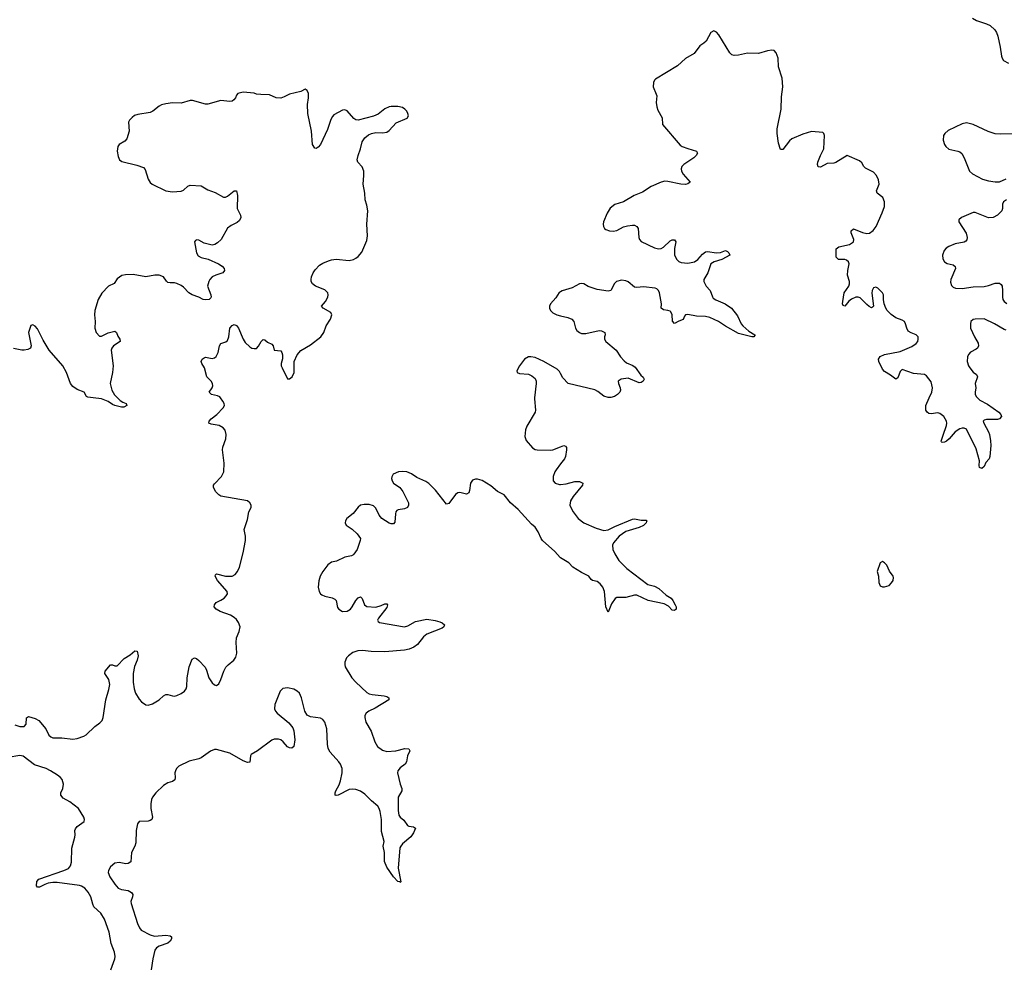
# Model space of a CAD drawing. Header units: inches. Extents: x 1843750 to 1959452, y 907112 to 1016326.
# Tile 36 of 137: x 1855110 to 1864012, y 964881 to 973417. Entities that reach past the tile are written whole.
import ezdxf

# ---------------------------------------------------------------- set-up
doc = ezdxf.new("R2010")
doc.units = ezdxf.units.IN
doc.header["$MEASUREMENT"] = 0
for name, color, linetype in [('B8956', 7, 'Continuous'), ('B8957', 7, 'Continuous'), ('B8966', 7, 'Continuous'), ('B8967', 7, 'Continuous')]:
    doc.layers.add(name, color=color, linetype=linetype)

msp = doc.modelspace()

# ---------------------------------------------------------------- linework, layer by layer
at = {"layer": 'B8956', "color": 6, "elevation": 600}
for points in [[(1855065.5, 967045.5), (1855110, 967029.4), (1855150, 967029.2), (1855169.6, 967050), (1855171.5, 967108.5), (1855190, 967119.5), (1855250, 967102.2), (1855283.9, 967083.9), (1855345.6, 967010), (1855373, 966953), (1855390, 966937.3), (1855410, 966928.2), (1855490, 966928.2), (1855590, 966915.2), (1855630, 966922.3), (1855690, 966943.6), (1855710, 966956.1), (1855788.9, 967031.1), (1855835.9, 967064.1), (1855854.5, 967085.5), (1855865.7, 967110), (1855888.2, 967270), (1855916.7, 967363.3), (1855923.6, 967410), (1855916, 967456), (1855880.7, 967510), (1855884.1, 967530), (1855930, 967585.8), (1855950, 967586.2), (1855970, 967577.1), (1855990, 967579), (1856055.3, 967644.7), (1856110, 967678.4), (1856150, 967713.9), (1856171.7, 967711.7), (1856179.9, 967670), (1856171.8, 967630), (1856149.1, 967570.9), (1856136.5, 967510), (1856136, 967430), (1856143.6, 967370), (1856156.8, 967330), (1856190, 967276.6), (1856210, 967252.7), (1856250, 967225.4), (1856270, 967222.2), (1856310, 967236), (1856370.4, 967269.6), (1856410, 967307.2), (1856430, 967317.7), (1856450, 967318.6), (1856490, 967306.5), (1856510, 967305.4), (1856530, 967309.6), (1856570, 967327.8), (1856601.4, 967350), (1856615.2, 967370), (1856622, 967390), (1856624.2, 967470), (1856641.9, 967570), (1856670, 967638.7), (1856690, 967651.8), (1856710, 967643.1), (1856730, 967626), (1856787, 967567), (1856799.8, 967539.8), (1856821, 967470), (1856850, 967425.2), (1856870, 967406.4), (1856890, 967401.6), (1856910, 967414.9), (1856930, 967455.2), (1856955.5, 967530), (1856974.5, 967565.5), (1856993.3, 967586.7), (1857046.4, 967630), (1857063.4, 967656.6), (1857071.8, 967691.8), (1857066.4, 967790), (1857069.2, 967830), (1857095, 967890), (1857101.8, 967930), (1857088.2, 967970), (1857070, 967997.1), (1857050, 968016.5), (1857016.7, 968036.7), (1856921.4, 968070), (1856885.4, 968090), (1856868.7, 968110), (1856869.8, 968130), (1856886.9, 968150), (1856930, 968170.9), (1856957.2, 968190), (1856976.4, 968210), (1856987.4, 968230), (1856985.6, 968250), (1856898.1, 968350), (1856876.1, 968390), (1856879.3, 968400.7), (1856890, 968410.1), (1856969.4, 968389.4), (1857030, 968388.2), (1857057.4, 968402.6), (1857079.9, 968430), (1857096.2, 968470), (1857130, 968599.5), (1857150.7, 968710), (1857152.4, 968750), (1857138.6, 968810), (1857170, 968899.6), (1857181.4, 968970), (1857202.9, 969010), (1857202.1, 969030), (1857192.1, 969052.1), (1857168.2, 969070), (1856930, 969111.3), (1856910, 969122.6), (1856882.9, 969150), (1856862.4, 969190), (1856862.8, 969210), (1856870, 969222.4), (1856935.5, 969290), (1856954.6, 969330), (1856959.4, 969410), (1856943.2, 969530), (1856946.6, 969553.3), (1856973.5, 969630), (1856975.9, 969670), (1856966.9, 969706.9), (1856949.8, 969730), (1856912.4, 969750), (1856841.1, 969761.1), (1856820.4, 969770), (1856824.5, 969790), (1856841.2, 969810), (1856891.3, 969848.7), (1856950.7, 969910), (1856961.5, 969930), (1856958.3, 969950), (1856947.9, 969970), (1856926.3, 970000)], [(1855995.1, 970000), (1856017.4, 969977.4), (1856041.5, 969961.5), (1856073.8, 969950), (1856077.2, 969930), (1856050, 969914.6), (1856030, 969914.7), (1855970, 969931.9), (1855950, 969940.4), (1855910, 969968.1), (1855850, 969991.4), (1855774.8, 970000)], [(1859764.8, 970000), (1859763.5, 969990), (1859774.2, 969890), (1859769.2, 969870), (1859696.3, 969743.7), (1859683.2, 969710), (1859675.9, 969650), (1859690, 969615.8), (1859747.4, 969547.4), (1859770, 969534.4), (1859790, 969531.1), (1859906.4, 969526.4), (1859930, 969531.5), (1860000, 969558.6)], [(1860000, 969403.8), (1859959.3, 969350), (1859949.2, 969330), (1859933.6, 969290), (1859934.4, 969250), (1859950, 969229.2), (1859990, 969215.9), (1860000, 969216.9)], [(1860000, 968555.4), (1859997.1, 968557.1), (1859948.9, 968610), (1859838, 968710), (1859823.6, 968730), (1859796.7, 968790), (1859769, 968830), (1859737.3, 968857.3), (1859615.4, 968990), (1859548.2, 969050), (1859490, 969123.2), (1859430, 969152.8), (1859370, 969206), (1859292.3, 969252.3), (1859250, 969265), (1859230, 969264.4), (1859205, 969255), (1859186.4, 969230), (1859177.1, 969162.9), (1859170, 969142.4), (1859150, 969130.9), (1859090, 969143.5), (1859070, 969142.7), (1859050, 969125.4), (1858990, 969045.4), (1858970, 969039.7), (1858870, 969166.6), (1858810, 969225.3), (1858783.3, 969243.3), (1858701.2, 969281.2), (1858653.1, 969313.1), (1858610, 969332.8), (1858570, 969335.3), (1858533.4, 969330), (1858487.9, 969310), (1858474.3, 969285.7), (1858472, 969270), (1858476.5, 969250), (1858490.3, 969230), (1858548.1, 969190), (1858572.9, 969152.9), (1858625, 969050), (1858626.4, 969030), (1858616.5, 969010), (1858590, 968998.1), (1858530.9, 968989.1), (1858519.2, 968980.8), (1858510.2, 968969.8), (1858507.2, 968952.8), (1858502, 968878), (1858490, 968861.2), (1858470, 968861.6), (1858450, 968868.6), (1858383.8, 968910), (1858359.9, 968939.9), (1858330, 969003.5), (1858310, 969023.7), (1858270, 969035), (1858223.5, 969036.5), (1858190.2, 969029.8), (1858170, 969013), (1858124.8, 968955.2), (1858068.9, 968910), (1858056, 968890), (1858052.2, 968870), (1858060.5, 968850), (1858114.7, 968814.7), (1858162, 968770), (1858190.3, 968730), (1858187.8, 968710), (1858161.3, 968630), (1858132.5, 968587.5), (1858121.6, 968578.4), (1858108.4, 968571.6), (1858050, 968560.2), (1857975.7, 968524.3), (1857930, 968514.1), (1857896, 968490), (1857849.5, 968430), (1857827.2, 968390), (1857814.4, 968345.6), (1857809.5, 968290), (1857816.8, 968250), (1857829.3, 968230), (1857841.2, 968221.2), (1857870, 968208.1), (1857934.1, 968194.1), (1857960.1, 968180.1), (1857970.2, 968170), (1857984.3, 968104.3), (1857996.5, 968090), (1858030, 968070.2), (1858070, 968071.1), (1858099.8, 968090), (1858116.5, 968110), (1858150, 968169.2), (1858170, 968191.3), (1858190, 968201.1), (1858206.2, 968186.2), (1858228.1, 968128.1), (1858250, 968114), (1858330, 968109.3), (1858377.1, 968122.9), (1858410, 968138.2), (1858430, 968138.3), (1858435.9, 968130), (1858430, 968105.7), (1858355.2, 968010), (1858345.9, 967990), (1858350, 967979.5), (1858363, 967970), (1858590, 967931.9), (1858618.8, 967941.2), (1858690, 967978.3), (1858790, 967999.7), (1858867.3, 967987.3), (1858910, 967975.4), (1858930, 967968.3), (1858951, 967950), (1858945.8, 967930), (1858930, 967918.6), (1858790, 967864.8), (1858760.9, 967839.1), (1858707.8, 967770), (1858673.1, 967746.9), (1858632, 967728), (1858590, 967719.3), (1858410, 967704.5), (1858286.4, 967706.4), (1858210, 967715.9), (1858166.6, 967713.4), (1858122, 967698), (1858081.3, 967670), (1858065.7, 967650), (1858050.2, 967610), (1858048.5, 967590), (1858053.8, 967570), (1858113.4, 967470), (1858150.2, 967430), (1858250, 967337.5), (1858270, 967325.9), (1858297.9, 967317.9), (1858406.3, 967306.3), (1858430, 967300.7), (1858448.5, 967290), (1858446, 967270), (1858323.6, 967196.5), (1858268, 967170), (1858242.2, 967150), (1858231.9, 967130), (1858231, 967110), (1858240.6, 967070), (1858288.5, 966988.5), (1858322.1, 966890), (1858346.3, 966850), (1858390, 966814.8), (1858430, 966803.1), (1858510, 966811.2), (1858590.9, 966830.9), (1858627.1, 966827.1), (1858638.2, 966810), (1858615.7, 966764.3), (1858606.4, 966710), (1858596.1, 966690), (1858550, 966657), (1858529.4, 966630), (1858527, 966610), (1858550.1, 966510), (1858564.4, 966470), (1858565.5, 966450), (1858532.8, 966390), (1858532.1, 966270), (1858538, 966230), (1858549.1, 966210), (1858584.4, 966184.4), (1858615.9, 966135.9), (1858628.8, 966128.8), (1858670, 966124.2), (1858687.8, 966110), (1858670, 966068.4), (1858647.1, 966032.9), (1858569.6, 965970.4), (1858554.6, 965950), (1858548, 965932), (1858531.6, 965750), (1858555.1, 965624.9), (1858550, 965619.3), (1858545.4, 965625.4), (1858530, 965629.8), (1858490, 965670.8), (1858430, 965758.6), (1858408.6, 965808.6), (1858407.1, 965890), (1858397.5, 965950), (1858405.3, 965990), (1858381.7, 966081.7), (1858380.1, 966190), (1858370, 966262.6), (1858361.1, 966290), (1858346.8, 966310), (1858290, 966357.2), (1858230, 966419.3), (1858190, 966444.1), (1858150, 966460.4), (1858115.6, 966464.4), (1858090, 966460.4), (1857990, 966409.9), (1857970, 966406.5), (1857963.5, 966410), (1857961.9, 966430), (1857968.5, 966450), (1857997.3, 966502.7), (1858010, 966539.5), (1858024.9, 966610), (1858024.6, 966650), (1858010, 966688.6), (1857996.4, 966710), (1857918.3, 966798.3), (1857899.5, 966830), (1857892.2, 966870), (1857885.7, 967010), (1857870.3, 967070), (1857852, 967092), (1857830, 967104.8), (1857738.5, 967118.5), (1857710, 967132.2), (1857687.1, 967167.1), (1857657.9, 967290), (1857638.4, 967330), (1857618.3, 967350), (1857590, 967367), (1857530, 967379), (1857490, 967372.2), (1857465, 967350), (1857417.2, 967230), (1857414.6, 967190), (1857422.4, 967170), (1857437.3, 967150), (1857543.3, 967063.3), (1857578.1, 967018.1), (1857588, 966990), (1857597.6, 966910), (1857590, 966849.5), (1857570, 966834.7), (1857550, 966835.8), (1857530, 966846.6), (1857491.2, 966891.2), (1857470, 966908.7), (1857450, 966915), (1857410, 966915), (1857390, 966907.7), (1857261.1, 966810), (1857204, 966776), (1857195.9, 966764.1), (1857190, 966708.2), (1857170, 966705), (1857130, 966718.7), (1857010, 966790.2), (1856890, 966822.6), (1856870, 966822.1), (1856833.6, 966806.4), (1856750, 966745.7), (1856730, 966737.2), (1856641.8, 966718.2), (1856550, 966670.6), (1856528.9, 966651.1), (1856517.9, 966630), (1856513.9, 966610), (1856516.6, 966570), (1856511.6, 966548.4), (1856490, 966534.1), (1856450, 966519.6), (1856410, 966497.5), (1856340.8, 966430), (1856311, 966390), (1856302.9, 966370), (1856295.9, 966330), (1856296.9, 966290), (1856310.7, 966210), (1856304.1, 966190), (1856290, 966179.5), (1856270, 966174.8), (1856190, 966170.8), (1856173.8, 966150), (1856163.6, 966090), (1856159.9, 965980.1), (1856151.2, 965948.8), (1856122.1, 965890), (1856114, 965806), (1856089.4, 965790.6), (1856070, 965789.9), (1856010, 965800.2), (1855970, 965795.7), (1855930, 965763.2), (1855912.5, 965730), (1855910.1, 965710), (1855925.5, 965670), (1855970, 965603.8), (1856001.1, 965570), (1856030, 965555.5), (1856090, 965547.3), (1856121.5, 965530), (1856133.2, 965513.2), (1856131.2, 965490), (1856115.5, 965450), (1856118.2, 965430), (1856175.7, 965250), (1856192.9, 965210), (1856207.5, 965190), (1856290, 965147.6), (1856330, 965135.6), (1856430, 965144.2), (1856470, 965138.6), (1856481.1, 965130), (1856481.3, 965110), (1856470, 965089.9), (1856450, 965070.9), (1856370, 965045.4), (1856346, 965030), (1856332.4, 965010), (1856312.4, 964930), (1856299.6, 964830)], [(1855934.8, 964830), (1855969.9, 964930), (1855972.3, 964950), (1855966.8, 964990), (1855938, 965070), (1855919.3, 965170), (1855876.9, 965290), (1855842.8, 965342.8), (1855780.6, 965400.6), (1855770, 965425.1), (1855754.3, 965490), (1855730, 965532.9), (1855698.1, 965570), (1855670, 965587.8), (1855650, 965593.2), (1855450, 965620.3), (1855410, 965620.1), (1855366.9, 965613.1), (1855336.9, 965603.1), (1855290, 965577.7), (1855270, 965578.4), (1855262.6, 965590), (1855265.1, 965630), (1855283.7, 965650), (1855510, 965727.3), (1855550, 965747.8), (1855569.9, 965770), (1855577.1, 965802.9), (1855582.3, 965930), (1855609.1, 966030), (1855612.3, 966050), (1855609, 966090), (1855613.3, 966106.7), (1855630, 966126.9), (1855691.8, 966170), (1855696.5, 966190), (1855690.8, 966210), (1855641.7, 966290), (1855563, 966350), (1855503.1, 966383.1), (1855482.9, 966410), (1855480.7, 966430), (1855499.2, 966470), (1855506.4, 966510), (1855494.9, 966550), (1855478.9, 966570), (1855453.1, 966590), (1855389.6, 966629.6), (1855347.8, 966650), (1855243.7, 966683.7), (1855141.1, 966761.1), (1855110, 966766.7), (1855006, 966750)]]:
    msp.add_lwpolyline(points, dxfattribs=at)
at = {"layer": 'B8957', "color": 6, "elevation": 600}
for points in [[(1856926.3, 970000), (1856919.1, 970010), (1856899, 970019), (1856843.1, 970030), (1856823.2, 970050), (1856849, 970090), (1856856.2, 970110), (1856854.1, 970130), (1856841.1, 970150), (1856800.9, 970190), (1856782.2, 970270), (1856757.1, 970310), (1856749.9, 970330), (1856759.9, 970350), (1856777.3, 970362.7), (1856790, 970366.8), (1856850, 970354.6), (1856870, 970361.6), (1856885, 970375), (1856903.2, 970410), (1856917.7, 970470), (1856929.1, 970490), (1856974.5, 970505.5), (1856990, 970517.6), (1856999.4, 970550), (1857009.1, 970630), (1857030, 970654.1), (1857050, 970661.7), (1857070, 970655.1), (1857088.3, 970630), (1857130, 970531.3), (1857150, 970500.2), (1857190, 970462.5), (1857210, 970450.2), (1857230, 970444.8), (1857250, 970446.8), (1857270, 970467.1), (1857294.3, 970510), (1857310, 970526.3), (1857325.3, 970525.3), (1857350, 970503.5), (1857390, 970485.8), (1857400.4, 970470), (1857410.2, 970430.2), (1857470, 970425.6), (1857481.1, 970410), (1857486.5, 970390), (1857486.9, 970353.1), (1857472.6, 970310), (1857474, 970290), (1857482, 970270), (1857530, 970170.6), (1857550, 970172.7), (1857572.8, 970190), (1857590.8, 970230), (1857591, 970330), (1857619.2, 970390), (1857652, 970428), (1857739.7, 970480.3), (1857831.2, 970550), (1857859.1, 970590), (1857879.7, 970650), (1857920.4, 970710), (1857931.1, 970750), (1857922.9, 970770), (1857855.1, 970810), (1857838.7, 970830), (1857873.5, 970870), (1857896.4, 970910), (1857900.3, 970930), (1857895.5, 970950), (1857870, 970975), (1857785.4, 971010), (1857755.8, 971030), (1857746, 971050), (1857744.2, 971070), (1857747.2, 971092.8), (1857762.8, 971130), (1857781.7, 971158.3), (1857822, 971198), (1857850, 971216.9), (1857900.9, 971239.1), (1857930, 971248.4), (1857970, 971253.5), (1858090, 971240.8), (1858129.3, 971250), (1858150, 971261.5), (1858170, 971278), (1858202.4, 971317.6), (1858250, 971420.7), (1858255.4, 971464.6), (1858247.5, 971570), (1858258.9, 971690), (1858250, 971741.2), (1858233.1, 971790), (1858231.6, 971850), (1858216.5, 971930), (1858222.3, 972010), (1858220.7, 972050), (1858206.5, 972086.5), (1858168.2, 972130), (1858162.6, 972150), (1858169.7, 972190), (1858190.8, 972249.2), (1858207, 972313), (1858229.8, 972350.2), (1858263.2, 972376.8), (1858289.8, 972390.2), (1858330, 972396.8), (1858390, 972393.7), (1858430, 972402.2), (1858450, 972417.3), (1858515, 972485), (1858612.5, 972527.5), (1858625.1, 972550), (1858620.5, 972570), (1858611.2, 972590), (1858593.3, 972610), (1858570, 972622.7), (1858530, 972632), (1858470, 972632), (1858450, 972628.9), (1858410, 972611.6), (1858350, 972565.1), (1858310, 972544.2), (1858170, 972509.8), (1858150, 972513.3), (1858130, 972524.8), (1858070, 972592.4), (1858050, 972602.7), (1858030, 972600.9), (1857950, 972558.8), (1857936.8, 972543.2), (1857923.6, 972516.4), (1857894, 972426), (1857830.2, 972290), (1857810, 972264.5), (1857790, 972252.7), (1857777.2, 972257.2), (1857758.7, 972290), (1857747.7, 972410), (1857714.8, 972570), (1857713.2, 972650), (1857721.5, 972710), (1857720.5, 972750), (1857710, 972779), (1857690, 972789), (1857650.5, 972769.5), (1857550, 972744.8), (1857501, 972719), (1857470, 972708.9), (1857430, 972712.7), (1857370, 972739.8), (1857290, 972740.4), (1857250, 972745.7), (1857230, 972753.7), (1857130, 972761.5), (1857082.4, 972750), (1857070, 972736.2), (1857059.8, 972710), (1857046.9, 972693.1), (1857030, 972682.5), (1857010, 972678.2), (1856930, 972686), (1856810, 972653.7), (1856790, 972653.6), (1856672.4, 972687.6), (1856651.9, 972688.1), (1856570, 972664.2), (1856490, 972666.6), (1856430, 972658.2), (1856392.3, 972647.7), (1856370, 972636.1), (1856313.8, 972590), (1856290, 972577.5), (1856178.4, 972561.6), (1856149, 972551), (1856125.4, 972534.6), (1856103.9, 972510), (1856095, 972490), (1856098.5, 972410), (1856079.2, 972340.8), (1856061.1, 972318.9), (1856010, 972291), (1855997.6, 972270), (1855991.9, 972230), (1856000.1, 972180.1), (1856012.2, 972152.2), (1856034.8, 972134.8), (1856170, 972102.8), (1856230, 972080.5), (1856243.1, 972063.1), (1856270, 971977), (1856290, 971945.2), (1856308.8, 971930), (1856430, 971870.2), (1856490, 971862.7), (1856571.1, 971868.9), (1856590, 971877.2), (1856630, 971913.5), (1856650, 971920.9), (1856750, 971917.1), (1856810, 971880.7), (1856876.9, 971856.9), (1856952.8, 971812.8), (1856970, 971812.6), (1856990, 971822.6), (1857050, 971871.4), (1857071.5, 971870), (1857078.6, 971830), (1857077.4, 971710), (1857107.1, 971650), (1857108.5, 971630), (1857097.4, 971602.6), (1857075.3, 971584.7), (1857022.4, 971557.6), (1856990, 971533.6), (1856930.3, 971430), (1856899.7, 971400.3), (1856874.4, 971385.6), (1856850, 971381.2), (1856824.6, 971384.6), (1856778.5, 971398.5), (1856730, 971424.2), (1856712.1, 971427.9), (1856698.6, 971421.5), (1856690.3, 971410), (1856708.6, 971310), (1856724.9, 971284.9), (1856749.2, 971269.2), (1856812.9, 971252.9), (1856906.5, 971210), (1856939.2, 971190), (1856959.3, 971170), (1856961.8, 971150), (1856947.6, 971130), (1856883.1, 971110), (1856850, 971092.4), (1856829.6, 971070.4), (1856819, 971050), (1856807.9, 971010), (1856837.4, 970930), (1856840.4, 970910), (1856837.2, 970902.8), (1856823.1, 970890), (1856786.5, 970886.5), (1856770, 970889.5), (1856730.2, 970910.2), (1856670, 970931.9), (1856637.7, 970950), (1856590, 971000.2), (1856570, 971013.9), (1856530, 971034.2), (1856510, 971039.3), (1856470, 971039.1), (1856450, 971043.9), (1856435.9, 971055.9), (1856410, 971094), (1856369.8, 971109.8), (1856331.7, 971108.3), (1856250, 971093.2), (1856135.9, 971115.9), (1856067.2, 971112.8), (1856033.4, 971106.6), (1855990, 971076.4), (1855965.5, 971034.5), (1855911.6, 971008.4), (1855852.5, 970947.5), (1855819.8, 970890), (1855790.2, 970790), (1855785.7, 970750), (1855792.5, 970690), (1855790.2, 970629.8), (1855802.4, 970590), (1855830, 970556.8), (1855850, 970556.2), (1855910, 970586.7), (1855970, 970601.5), (1855985.5, 970590), (1855996.1, 970556.1), (1856015.8, 970530), (1856017.6, 970510), (1855958, 970470), (1855941.7, 970450), (1855937.1, 970430), (1855955, 970290), (1855948.6, 970230), (1855928.5, 970130), (1855941.9, 970070), (1855967.8, 970027.8), (1855995.1, 970000)], [(1860000, 970957.9), (1859988.6, 970951.4), (1859956.5, 970903.5), (1859909.3, 970850), (1859899.7, 970830), (1859899.3, 970810), (1859908.4, 970790), (1859930, 970769.4), (1859967, 970750), (1860000, 970742.5)], [(1855774.8, 970000), (1855725.6, 970005.6), (1855713.4, 970013.4), (1855692.1, 970052.1), (1855630, 970076.8), (1855590, 970103), (1855570, 970130.9), (1855532.3, 970230), (1855501.3, 970290), (1855376.9, 970430), (1855320.8, 970520.8), (1855270, 970625.2), (1855250, 970648), (1855230, 970659.2), (1855210, 970654.5), (1855188.8, 970590), (1855214.5, 970470), (1855209.1, 970450), (1855183.3, 970436.7), (1855150, 970430.4), (1855130, 970430.4), (1855052.7, 970447.3)], [(1860000, 970219.6), (1859990, 970237.4), (1859970, 970258.7), (1859849.8, 970330), (1859770, 970365.9), (1859730, 970371.8), (1859710.8, 970369.2), (1859672.8, 970350), (1859628.1, 970290), (1859603.7, 970243.7), (1859607.3, 970230), (1859630, 970220.8), (1859710, 970213), (1859740.3, 970200.3), (1859770, 970174), (1859779.6, 970150), (1859780.8, 970130), (1859764.8, 970000)]]:
    msp.add_lwpolyline(points, dxfattribs=at)
at = {"layer": 'B8966', "color": 6, "elevation": 600}
for points in [[(1863770, 970000), (1863790, 969980.5), (1863861.5, 969941.5), (1863963.5, 969870), (1863982, 969850), (1863985.4, 969830), (1863968.6, 969811.4), (1863950, 969804.6), (1863850, 969804.5), (1863830, 969799.3), (1863821.2, 969790), (1863827.1, 969770), (1863870, 969694), (1863878.9, 969670), (1863888.8, 969611.2), (1863890.1, 969569.9), (1863880.2, 969470), (1863874.2, 969450), (1863845.7, 969414.3), (1863830, 969380.5), (1863810, 969360.7), (1863788.2, 969370), (1863783.4, 969390), (1863788.5, 969430), (1863758.8, 969538.8), (1863670, 969716.4), (1863650, 969727), (1863630, 969727.5), (1863610, 969719.9), (1863568.1, 969691.9), (1863514.1, 969630), (1863490, 969609.3), (1863470, 969599.7), (1863450, 969596.8), (1863443.6, 969603.6), (1863442, 969610), (1863458.4, 969661.6), (1863490.3, 969750), (1863493.2, 969770), (1863489.9, 969790), (1863465.5, 969830), (1863430, 969858.2), (1863410, 969863.6), (1863350, 969855.3), (1863330, 969858.9), (1863314, 969870), (1863302.7, 969890), (1863302.2, 969930), (1863334.2, 970000)], [(1860000, 969558.6), (1860030, 969570.2), (1860043.7, 969563.7), (1860053.2, 969550), (1860053.2, 969530), (1860043.5, 969470), (1860035, 969450), (1860000, 969403.8)], [(1860000, 969216.9), (1860050, 969222), (1860130, 969243.9), (1860170, 969242.7), (1860201.1, 969230), (1860197.6, 969210), (1860114, 969110), (1860090.2, 969070), (1860085.4, 969030), (1860091.8, 969010), (1860115.2, 968970), (1860159.7, 968910), (1860210, 968869.4), (1860320.9, 968820.9), (1860390, 968802.2), (1860430, 968807.7), (1860490, 968838.6), (1860650, 968904.2), (1860670, 968907.2), (1860730, 968893.5), (1860774.9, 968894.9), (1860782, 968890), (1860776.5, 968883.5), (1860775.4, 968870), (1860750, 968846.8), (1860710, 968827.8), (1860590, 968791.8), (1860530.2, 968750), (1860479.4, 968690), (1860470.9, 968670), (1860472.9, 968630), (1860490.3, 968589.7), (1860525.6, 968530), (1860598.3, 968458.3), (1860790, 968313.9), (1860850, 968297.1), (1860890, 968276.4), (1860955.9, 968215.9), (1860999.2, 968190), (1861016.3, 968170), (1861035.4, 968130), (1861044.5, 968110), (1861045.3, 968090), (1861030, 968076.9), (1861010, 968081.1), (1860976.8, 968116.8), (1860938.2, 968138.2), (1860790.8, 968170), (1860690, 968215.7), (1860670, 968218.2), (1860590, 968197.2), (1860510, 968196.5), (1860493.1, 968186.9), (1860461.6, 968138.4), (1860430, 968062.9), (1860408.5, 968110), (1860397.8, 968250), (1860380.9, 968290), (1860359.2, 968319.2), (1860330, 968339.2), (1860288.3, 968350), (1860277.6, 968357.6), (1860254.8, 968390), (1860190, 968422.2), (1860111.4, 968470), (1860076.2, 968510), (1860000, 968555.4)]]:
    msp.add_lwpolyline(points, dxfattribs=at)
at = {"layer": 'B8966', "color": 6, "elevation": 700}
msp.add_lwpolyline([(1862910, 968521.2), (1862890, 968508), (1862862.8, 968430), (1862874.8, 968390), (1862878.8, 968330), (1862890, 968302), (1862910, 968291), (1862930, 968290.8), (1862970, 968305.5), (1862992.9, 968327.1), (1863006.6, 968350), (1863010, 968378), (1863006, 968390), (1862973.3, 968433.3), (1862950, 968489), (1862930, 968509.2)], close=True, dxfattribs=at)
at = {"layer": 'B8967', "color": 6, "elevation": 600}
for points in [[(1863725.5, 973430), (1863760.7, 973410), (1863850, 973381.1), (1863884.5, 973364.5), (1863926.8, 973326.8), (1863941.8, 973301.8), (1863953.1, 973270), (1863976, 973170), (1863988.1, 973088.1), (1863993, 973070), (1864005.5, 973050), (1864050, 973024)], [(1863334.2, 970000), (1863357.1, 970050), (1863363.1, 970090), (1863350, 970144.4), (1863310, 970199.9), (1863290, 970210.4), (1863190, 970219.5), (1863090, 970255), (1863070, 970238), (1863050, 970181), (1863030, 970167.9), (1862984.3, 970204.3), (1862930, 970237.6), (1862910, 970259.4), (1862877.3, 970330), (1862875.8, 970350), (1862890, 970374.4), (1862928.2, 970391.8), (1863070, 970419.9), (1863176.8, 970463.2), (1863215.7, 970490), (1863228.9, 970510), (1863234.8, 970530), (1863233.1, 970550), (1863216, 970570), (1863168.6, 970588.6), (1863143.7, 970603.7), (1863130, 970630), (1863120.3, 970670), (1863109.2, 970690), (1863090, 970702.7), (1863030, 970722.8), (1862990, 970752.6), (1862953.1, 970790), (1862940.3, 970810), (1862926.2, 970850), (1862919.1, 970890), (1862921.1, 970930), (1862912.2, 970950), (1862870, 970990.7), (1862850, 971001.1), (1862830, 970995.5), (1862818.4, 970970), (1862814.5, 970945.5), (1862828.1, 970830), (1862821.2, 970818.8), (1862810, 970814.4), (1862790, 970824.3), (1862770, 970842.2), (1862710, 970903.7), (1862690, 970910.7), (1862668.8, 970908.8), (1862630, 970893), (1862606.7, 970873.3), (1862570, 970828), (1862554.7, 970834.7), (1862550, 970849.2), (1862550.9, 970870), (1862564.5, 970950), (1862605.5, 971010), (1862612.6, 971030), (1862612.5, 971050), (1862594, 971110), (1862596.6, 971150), (1862608.6, 971210), (1862604.5, 971230), (1862585.5, 971245.5), (1862570, 971250.7), (1862511.6, 971251.6), (1862490.6, 971270), (1862492.7, 971347.3), (1862516.7, 971363.3), (1862612.7, 971387.3), (1862649, 971410), (1862652.8, 971430), (1862628, 971490), (1862627.2, 971510), (1862650, 971527), (1862730, 971494.3), (1862770, 971483.9), (1862792.5, 971487.5), (1862827.5, 971512.5), (1862854.7, 971550), (1862908.6, 971671.4), (1862928.2, 971730), (1862930, 971771.2), (1862914.5, 971810), (1862863.7, 971850), (1862855.8, 971870), (1862881.2, 971930), (1862876.1, 971970), (1862856.6, 972010), (1862830, 972039), (1862756.4, 972076.4), (1862743.4, 972090), (1862723.9, 972123.9), (1862703.3, 972143.3), (1862590, 972189.7), (1862490, 972128.1), (1862470, 972121.7), (1862410, 972117.3), (1862350, 972083.4), (1862329, 972089), (1862322.8, 972110), (1862326.2, 972130), (1862349.9, 972190.1), (1862380.5, 972250), (1862387, 972370), (1862379.4, 972390), (1862370, 972396.5), (1862270, 972406.5), (1862190, 972383.8), (1862090, 972339.9), (1862070, 972322.1), (1862010, 972243.4), (1861990, 972243.1), (1861970, 972301.6), (1861959.3, 972390), (1861959.2, 972430), (1861995.9, 972610), (1861998.2, 972721.8), (1862009.7, 972810), (1862002.4, 972890), (1861970.9, 972990), (1861967.1, 973070), (1861950, 973118.7), (1861930, 973137.7), (1861910, 973142.7), (1861870, 973136.8), (1861790, 973111), (1861690, 973113.6), (1861610, 973095.6), (1861570, 973092.4), (1861550, 973100.8), (1861530, 973119.2), (1861430, 973279.6), (1861410, 973304.5), (1861384.7, 973315.3), (1861359.5, 973300.5), (1861315.3, 973224.7), (1861295, 973205), (1861258.6, 973181.4), (1861206.6, 973113.4), (1861130, 973066), (1861058.6, 973001.4), (1860858.9, 972881.1), (1860848.2, 972870), (1860840.4, 972850), (1860837, 972810), (1860865.3, 972745.3), (1860869.1, 972730), (1860864.2, 972670), (1860872, 972630), (1860880.5, 972600.5), (1860918, 972530), (1860922.8, 972470), (1861082.2, 972282.2), (1861100.5, 972270), (1861150, 972252), (1861228, 972230), (1861236.7, 972216.7), (1861238.9, 972210), (1861226, 972190), (1861205.2, 972170), (1861114, 972110), (1861097, 972090), (1861091.3, 972070), (1861094.3, 972050), (1861110, 972020.6), (1861172.1, 971950), (1861150, 971932.8), (1861130, 971928.7), (1861088.8, 971931.2), (1860970, 971956.4), (1860943.2, 971956.8), (1860910.4, 971950), (1860819.5, 971910), (1860742.1, 971857.9), (1860664.4, 971830), (1860569.5, 971770.5), (1860490, 971746.5), (1860450, 971713.8), (1860420.6, 971670), (1860387.6, 971590), (1860384.5, 971570), (1860387.8, 971547.8), (1860398.7, 971530), (1860410, 971522), (1860442.8, 971510), (1860474.3, 971505.7), (1860510, 971511.3), (1860570, 971544.1), (1860604.7, 971555.3), (1860650, 971562), (1860670, 971559.1), (1860689.1, 971549.1), (1860700.8, 971530), (1860708.3, 971448.3), (1860714.7, 971430), (1860730, 971412.7), (1860850, 971356.5), (1860885.9, 971345.9), (1860910, 971349.4), (1860930, 971362.4), (1860990, 971418.3), (1861010, 971427.3), (1861030, 971427.6), (1861043.5, 971410), (1861029.3, 971350), (1861030.8, 971290.8), (1861052.4, 971250), (1861070, 971231.4), (1861090, 971223.5), (1861150, 971218.4), (1861210, 971229), (1861242.7, 971250), (1861282.9, 971297.1), (1861310, 971318.5), (1861330, 971322.3), (1861410.9, 971309.1), (1861446.5, 971313.5), (1861490, 971331), (1861510, 971322.4), (1861521.8, 971310), (1861531.6, 971288.4), (1861458, 971250), (1861387.6, 971230), (1861358.3, 971210), (1861333, 971130), (1861294.5, 971070), (1861295.8, 971050), (1861316.8, 971010), (1861351.3, 970970), (1861372.4, 970912.4), (1861381.1, 970901.1), (1861404.6, 970884.6), (1861489.4, 970849.4), (1861545.2, 970810), (1861600.8, 970740.8), (1861633.2, 970670), (1861648.7, 970650), (1861701.8, 970601.8), (1861757.6, 970570), (1861756.3, 970563.7), (1861747.9, 970552.1), (1861729.4, 970550.6), (1861610, 970581.6), (1861490, 970647.3), (1861427.9, 970690), (1861350, 970726.3), (1861310, 970736), (1861230, 970739.1), (1861150, 970753.7), (1861130, 970751.4), (1861120.7, 970739.2), (1861110, 970707.1), (1861070, 970694), (1861030, 970670.6), (1861013.5, 970693.5), (1861009.6, 970749.6), (1860997.4, 970777.4), (1860990, 970784.7), (1860970.8, 970790.8), (1860930, 970795), (1860909.1, 970809.1), (1860911.6, 970850), (1860893.5, 970950), (1860884.5, 970970), (1860870, 970984.2), (1860856.5, 970990), (1860750, 971004.5), (1860690, 970997.8), (1860670, 971001), (1860610, 971048.3), (1860590, 971056.1), (1860550, 971062.2), (1860506.4, 971050), (1860488, 971032), (1860455.1, 970970), (1860430, 970963.9), (1860330, 970980.3), (1860250, 971007.5), (1860210, 971029.3), (1860190, 971032.5), (1860170, 971028.9), (1860104.3, 970995.7), (1860014.1, 970965.9), (1860000, 970957.9)], [(1864150, 972385.5), (1863976.3, 972383.7), (1863930, 972387.3), (1863865.6, 972405.6), (1863730, 972468.8), (1863670, 972486.2), (1863630, 972476.6), (1863505, 972415), (1863475.2, 972390), (1863463.7, 972370), (1863459, 972330), (1863470, 972290.4), (1863482.2, 972270), (1863510, 972246.3), (1863590.6, 972230.6), (1863610, 972223.5), (1863628.3, 972208.3), (1863649.5, 972170), (1863696.8, 972050), (1863723.1, 972023.1), (1863816, 971976), (1863870, 971961.8), (1863930, 971952.2), (1863970, 971952.3), (1864030, 971979.8)], [(1864032.8, 971790), (1864004.7, 971770), (1863995.2, 971750), (1863995.7, 971710), (1863988.5, 971690), (1863950.2, 971650), (1863910, 971630.5), (1863870, 971628.2), (1863750, 971673.9), (1863730, 971675.4), (1863624, 971630), (1863602.3, 971610), (1863601.8, 971590), (1863668.6, 971488.6), (1863676.5, 971450), (1863672.5, 971427.5), (1863664.5, 971415.5), (1863650, 971405.9), (1863569.2, 971390.8), (1863510, 971368.8), (1863487, 971353), (1863468.2, 971331.8), (1863453.4, 971290), (1863457, 971257), (1863470.2, 971230), (1863494.4, 971214.4), (1863550, 971201.9), (1863567.9, 971187.9), (1863569.4, 971170), (1863527.3, 971070), (1863524.6, 971044.6), (1863534.4, 971014.4), (1863550, 970999.4), (1863571, 970991), (1863630, 970987.7), (1863730, 971002.9), (1863830, 971006.9), (1863870, 971015.3), (1863930, 971037.6), (1863970, 971036.5), (1863984.8, 971024.8), (1863992.4, 971010), (1863997.1, 970970), (1863995.3, 970910), (1863999.8, 970890), (1864012.1, 970870), (1864034.1, 970854.1)], [(1860000, 970742.5), (1860067.3, 970727.3), (1860103.5, 970710), (1860119.3, 970690), (1860135.3, 970630), (1860148.7, 970608.7), (1860170.4, 970590), (1860190, 970582.6), (1860230, 970582.1), (1860350, 970610.1), (1860370, 970606.4), (1860400.9, 970590), (1860403.5, 970570), (1860396.6, 970550), (1860397, 970530), (1860409.4, 970510), (1860502.5, 970430), (1860540.9, 970370), (1860574.1, 970334.1), (1860597.2, 970317.2), (1860652.4, 970292.4), (1860675.9, 970275.9), (1860725.4, 970205.4), (1860747.6, 970187.6), (1860755, 970170), (1860747.8, 970150), (1860730, 970138.2), (1860710, 970137.2), (1860610, 970178.9), (1860546.8, 970170), (1860522.4, 970150), (1860524.2, 970130), (1860539.6, 970090), (1860542.3, 970070), (1860535.6, 970050), (1860514.9, 970030), (1860487.4, 970012.6), (1860456.1, 970003.9), (1860430, 970003.1), (1860390, 970016.7), (1860336.8, 970056.8), (1860310, 970071.2), (1860070, 970129.1), (1860021.5, 970181.5), (1860000, 970219.6)], [(1864030, 970611), (1864010, 970616.6), (1863922.1, 970670), (1863830, 970713.4), (1863747.6, 970712.4), (1863730, 970707.4), (1863711, 970689), (1863705.2, 970670), (1863707.3, 970630), (1863742.5, 970550), (1863774.7, 970494.7), (1863777.7, 970470), (1863768.4, 970450), (1863758.6, 970441.4), (1863707.4, 970412.6), (1863687.7, 970392.3), (1863679.2, 970370), (1863677.3, 970330), (1863689.1, 970290), (1863701.5, 970270), (1863730, 970231.1), (1863759.7, 970210), (1863768.8, 970190), (1863750.1, 970130), (1863755.5, 970090), (1863747.7, 970050), (1863748.8, 970030), (1863759.8, 970010), (1863770, 970000)]]:
    msp.add_lwpolyline(points, dxfattribs=at)

doc.saveas('drawing.dxf')
